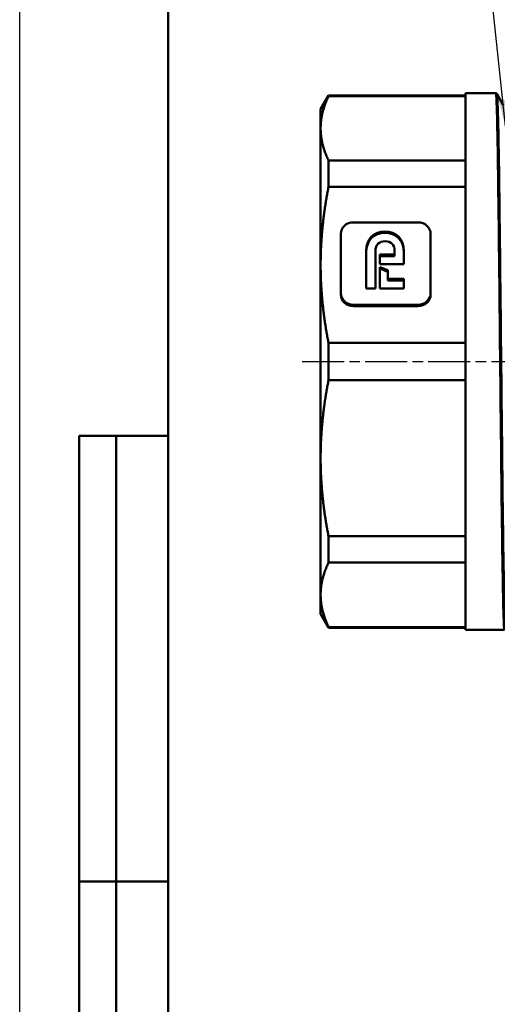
# Model space of a CAD drawing. Header units: millimetres. Extents: x 0 to 622, y -69 to 420.
# Tile 14 of 27: x 0 to 64, y 215 to 348. Entities that reach past the tile are written whole.
import ezdxf
from ezdxf.enums import TextEntityAlignment as Align

# ---------------------------------------------------------------- set-up
doc = ezdxf.new("R2010")
doc.units = ezdxf.units.MM
doc.linetypes.add('CHAIN', pattern=[0.7087, 0.4724, -0.0591, 0.1181, -0.0591])
for name, color, linetype, lineweight in [('Видимые тонкие (ГОСТ)', 7, 'Continuous', 35), ('Видимый контур (ГОСТ)', 7, 'Continuous', 50), ('Кромка (ГОСТ)', 7, 'Continuous', 50), ('Обозначение (ГОСТ)', 7, 'Continuous', 25), ('Осевая линия (ГОСТ)', 7, 'Continuous', 25), ('Эскизная геометрия (ГОСТ)', 7, 'Continuous', 50)]:
    doc.layers.add(name, color=color, linetype=linetype, lineweight=lineweight)
doc.styles.get("Standard").update_dxf_attribs({"font": 'GOST Common Italic.ttf'})
doc.styles.add('Обычный текст (ГОСТ)', font='GOST Common Italic.ttf')
doc.dimstyles.new('Диаметр (ГОСТ)$7', dxfattribs={"dimtxt": 3.5, "dimasz": 3.5, "dimexe": 1, "dimexo": 0, "dimgap": 0.5, "dimtad": 1, "dimrnd": 1e-08, "dimtxsty": 'Обычный текст (ГОСТ)', "dimblk": 'Filled-1', "dimcen": 0.09, "dimdle": 15, "dimclrd": 256, "dimclre": 256, "dimclrt": 256, "dimazin": 2, "dimtfac": 0.714286, "dimtdec": 3, "dimtmove": 0, "dimatfit": 3, "dimfxl": 1, "dimtolj": 1, "dimlwd": -1, "dimlwe": 25, "dimarcsym": 0})

# ---------------------------------------------------------------- blocks, each defined once
blk = doc.blocks.new('Filled-1')
at = {"color": 0}
for p, q in [((0, 0), (-1, 0.143)), ((-1, 0.143), (-1, -0.143)), ((-1, 0), (0, 0)), ((-1, -0.143), (0, 0))]:
    blk.add_line(p, q, dxfattribs=at)
at = {"color": 0, "flags": 128}
blk.add_lwpolyline([(-1, -0.143), (0, 0), (-1, 0.143), (-1, -0.143)], dxfattribs=at)
at = {"color": 0}
blk.add_solid([(-1, -0.143), (0, 0), (-1, 0.143), (-1, -0.143)], dxfattribs=at)
blk = doc.blocks.new('ГОСТ - Доп. графы 2')
at = {"layer": 'Эскизная геометрия (ГОСТ)'}
for p, q in [((-12, 0), (-12, 120)), ((-12, 120), (0, 120)), ((-7, 0), (-7, 120)), ((-12, 60), (0, 60)), ((0, 0), (-12, 0))]:
    blk.add_line(p, q, dxfattribs=at)
at = {"layer": 'Обозначение (ГОСТ)', "lineweight": 30, "width": 0.8, "flags": 17}
for tag, p in [('Первичная_применяемость', (-3.65, 90.03)), ('Справочный_номер', (-3.55, 30.02))]:
    blk.add_attdef(tag, text='', height=3.17, rotation=90, dxfattribs=at).set_placement(p, align=Align.MIDDLE_CENTER)
blk = doc.blocks.new('Рамки ГОСТ_ граница 420x297')
at = {"layer": 'Кромка (ГОСТ)', "lineweight": 25}
blk.add_line((0, 0), (0, 420), dxfattribs=at)
at = {"layer": 'Кромка (ГОСТ)'}
blk.add_line((20, 415), (20, 5), dxfattribs=at)

msp = doc.modelspace()

# ---------------------------------------------------------------- linework, layer by layer
at = {"layer": 'Видимые тонкие (ГОСТ)'}
for p, q in [((49.2041, 319.3571), (49.2041, 319.5484)), ((44.9293, 309.4966), (44.9293, 309.688)), ((53.6705, 309.4966), (53.6705, 309.688))]:
    msp.add_line(p, q, dxfattribs=at)
msp.add_open_spline([(65.486, 266.0228), (65.478, 266.0068), (65.4701, 266.0163), (65.4622, 266.0518), (65.3957, 266.3491), (65.3292, 268.4688), (65.2627, 272.1094), (65.1963, 275.7478), (65.1298, 280.8948), (65.0634, 286.8199), (64.997, 292.7417), (64.9306, 299.4235), (64.8642, 305.9181), (64.7961, 312.5827), (64.7279, 319.0294), (64.6598, 324.2978), (64.5931, 329.45), (64.5265, 333.461), (64.4599, 335.7581), (64.4186, 337.1819), (64.3773, 337.9448), (64.336, 338.0272)], degree=3, knots=[47.10436656, 47.10436656, 47.10436656, 47.10436656, 47.16936859, 47.16936859, 47.16936859, 47.71421285, 47.71421285, 47.71421285, 48.25871797, 48.25871797, 48.25871797, 48.80291625, 48.80291625, 48.80291625, 49.36136223, 49.36136223, 49.36136223, 49.90748676, 49.90748676, 49.90748676, 50.24595921, 50.24595921, 50.24595921, 50.24595921], dxfattribs=at)
at = {"layer": 'Видимый контур (ГОСТ)'}
for p, q in [((40.5363, 336.028), (41.6044, 337.878)), ((41.6044, 337.7901), (41.6044, 337.878)), ((41.6044, 337.878), (60.0363, 337.878)), ((41.6044, 337.7901), (60.0363, 337.7901)), ((60.0363, 338.158), (60.0363, 265.898)), ((64.1449, 338.158), (60.0363, 338.158)), ((64.336, 338.0345), (65.106, 336.5556)), ((40.5363, 336.028), (40.5363, 333.4399)), ((40.5363, 333.4399), (40.5363, 315.0392)), ((41.6044, 325.5415), (41.6044, 329.0897)), ((41.6044, 329.0897), (60.0363, 329.0897)), ((41.6044, 325.5415), (60.0363, 325.5415)), ((53.6705, 320.7745), (44.9293, 320.7745)), ((43.2472, 319.2332), (43.2472, 311.2281)), ((55.352, 311.2281), (55.352, 319.2332)), ((46.6893, 311.8675), (46.6893, 316.9339)), ((47.9182, 316.9533), (47.9182, 311.8675)), ((48.493, 316.4302), (50.5058, 316.4302)), ((48.493, 315.1456), (48.493, 316.4302)), ((50.5058, 316.2389), (48.493, 316.2389)), ((50.5058, 316.4302), (50.5058, 316.9533)), ((50.5058, 316.2389), (50.5058, 316.4302)), ((51.7489, 316.9068), (51.7489, 315.1456)), ((40.5363, 315.0392), (40.5363, 289.0167)), ((51.7489, 315.1456), (48.493, 315.1456)), ((48.493, 314.7461), (49.5926, 314.315)), ((48.493, 311.8675), (48.493, 314.7461)), ((49.5926, 314.1237), (48.493, 314.5547)), ((49.5926, 314.315), (49.5926, 313.1516)), ((49.5926, 313.1516), (51.7489, 313.1516)), ((49.5926, 312.9603), (49.5926, 313.1516)), ((51.7489, 313.1516), (51.7489, 311.8675)), ((47.9182, 311.8675), (46.6893, 311.8675)), ((51.7489, 311.8675), (48.493, 311.8675)), ((51.7489, 312.9603), (49.5926, 312.9603)), ((43.2472, 311.0368), (43.2472, 311.2281)), ((55.352, 311.0368), (55.352, 311.2281)), ((44.9293, 309.688), (53.6705, 309.688)), ((53.6705, 309.4966), (44.9293, 309.4966)), ((41.6044, 299.519), (41.6044, 304.5369)), ((41.6044, 304.5369), (60.0363, 304.5369)), ((41.6044, 299.519), (60.0363, 299.519)), ((40.5363, 289.0167), (40.5363, 270.6161)), ((41.6044, 274.9662), (41.6044, 278.5144)), ((41.6044, 278.5144), (60.0363, 278.5144)), ((41.6044, 274.9662), (60.0363, 274.9662)), ((40.5363, 270.6161), (40.5363, 268.028)), ((40.5363, 268.028), (41.6044, 266.178)), ((41.6044, 266.178), (41.6044, 266.2659)), ((41.6044, 266.2659), (60.0363, 266.2659)), ((41.6044, 266.178), (60.0363, 266.178)), ((65.2949, 265.898), (60.0363, 265.898))]:
    msp.add_line(p, q, dxfattribs=at)
for points, weights in [([(41.6044, 337.7901), (40.5363, 335.5574), (40.5363, 333.4399)], [1.02687352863, 1.02703969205, 1]), ([(40.5363, 333.4399), (40.5363, 331.3224), (41.6044, 329.0897)], [1, 1.02703969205, 1.02687352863]), ([(41.6044, 325.5415), (40.5363, 320.1513), (40.5363, 315.0392)], [1.02687352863, 1.02703969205, 1]), ([(40.5363, 315.0392), (40.5363, 309.9271), (41.6044, 304.5369)], [1, 1.02703969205, 1.02687352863]), ([(41.6044, 299.519), (40.5363, 294.1288), (40.5363, 289.0167)], [1.02687352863, 1.02703969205, 1]), ([(40.5363, 289.0167), (40.5363, 283.9046), (41.6044, 278.5144)], [1, 1.02703969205, 1.02687352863]), ([(41.6044, 274.9662), (40.5363, 272.7335), (40.5363, 270.6161)], [1.02687352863, 1.02703969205, 1]), ([(40.5363, 270.6161), (40.5363, 268.4986), (41.6044, 266.2659)], [1, 1.02703969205, 1.02687352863])]:
    msp.add_rational_spline(points, weights, degree=2, dxfattribs=at)
for points, knots in [([(65.2951, 265.9059), (65.266, 265.9036), (65.2368, 266.2403), (65.2077, 266.9188), (65.1413, 268.4659), (65.0749, 271.7859), (65.0085, 276.4077), (64.9421, 281.0268), (64.8757, 286.9329), (64.8094, 293.2895), (64.743, 299.6425), (64.6767, 306.4272), (64.6104, 312.6835), (64.5437, 318.9704), (64.477, 324.7054), (64.4104, 329.069), (64.3438, 333.4251), (64.2773, 336.4021), (64.2107, 337.5761), (64.1888, 337.963), (64.1669, 338.1537), (64.1449, 338.1515)], [47.12348994, 47.12348994, 47.12348994, 47.12348994, 47.36216724, 47.36216724, 47.36216724, 47.9064478, 47.9064478, 47.9064478, 48.4504012, 48.4504012, 48.4504012, 48.99405954, 48.99405954, 48.99405954, 49.54038904, 49.54038904, 49.54038904, 50.08577907, 50.08577907, 50.08577907, 50.26548246, 50.26548246, 50.26548246, 50.26548246]), ([(64.1451, 338.158), (64.1911, 338.1561), (64.2339, 338.1383), (64.2878, 338.1012), (64.3036, 338.0831), (64.3246, 338.0552), (64.331, 338.0441), (64.336, 338.0345)], [0, 0, 0, 0, 0.0267881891, 0.0267881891, 0.0512788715, 0.0512788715, 0.0733442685, 0.0733442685, 0.0733442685, 0.0733442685])]:
    msp.add_open_spline(points, degree=3, knots=knots, dxfattribs=at)
for points in [[(44.9293, 320.7745), (44.0012, 320.7745), (43.2472, 320.084), (43.2472, 319.2332)], [(55.352, 319.2332), (55.352, 320.084), (54.5992, 320.7745), (53.6705, 320.7745)], [(46.6893, 316.9339), (46.6893, 318.5887), (47.7301, 319.5484), (49.2041, 319.5484)], [(49.2041, 319.3571), (47.7301, 319.3571), (46.6893, 318.3974), (46.6893, 316.7426)], [(49.2041, 319.5484), (50.6641, 319.5484), (51.7489, 318.5749), (51.7489, 316.9068)], [(51.7489, 316.7155), (51.7489, 318.3835), (50.6641, 319.3571), (49.2041, 319.3571)], [(49.2121, 318.2312), (48.4019, 318.2312), (47.9182, 317.7212), (47.9182, 316.9533)], [(50.5058, 316.9533), (50.5058, 317.7212), (50.0416, 318.2312), (49.2121, 318.2312)], [(43.2472, 311.2281), (43.2472, 310.3786), (44.0012, 309.688), (44.9293, 309.688)], [(44.9293, 309.4966), (44.0012, 309.4966), (43.2472, 310.1872), (43.2472, 311.0368)], [(53.6705, 309.688), (54.5992, 309.688), (55.352, 310.3786), (55.352, 311.2281)], [(55.352, 311.0368), (55.352, 310.1872), (54.5992, 309.4966), (53.6705, 309.4966)]]:
    msp.add_open_spline(points, degree=3, dxfattribs=at)
at = {"layer": 'Осевая линия (ГОСТ)', "linetype": 'CHAIN', "ltscale": 11.993792}
msp.add_line((38.0363, 302.028), (140.0496, 302.028), dxfattribs=at)

# ---------------------------------------------------------------- block references
for name, p in [('Рамки ГОСТ_ граница 420x297', (0, 0)), ('ГОСТ - Доп. графы 2', (20, 172))]:
    msp.add_blockref(name, p)

# ---------------------------------------------------------------- leaders
at = {"layer": 'Обозначение (ГОСТ)'}
msp.add_leader([(65.4369, 333.7377), (62.6652, 360.1402), (56.2148, 360.0813)], dimstyle='Диаметр (ГОСТ)$7', override={"dimtad": 0}, dxfattribs=at)

doc.saveas('drawing.dxf')
